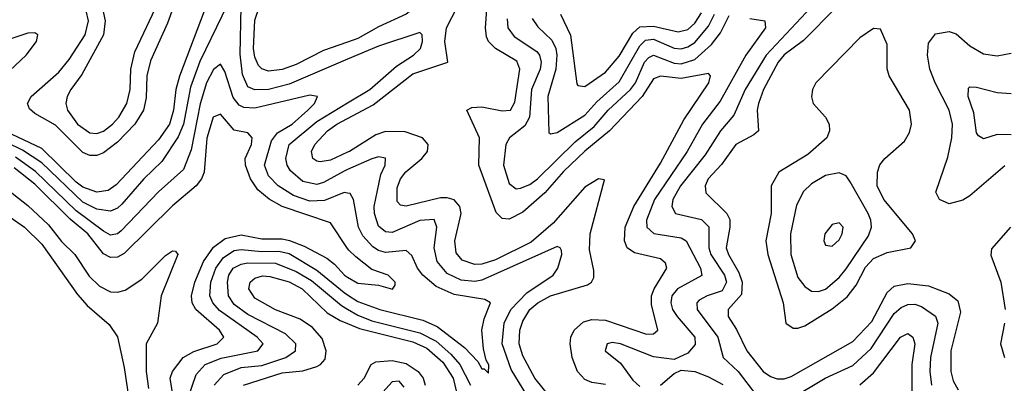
# Model space of a CAD drawing. Header units: inches. Extents: x 1308407 to 1441228, y 959628 to 1036311.
# Tile 196 of 256: x 1319046 to 1321911, y 1033415 to 1034474. Entities that reach past the tile are written whole.
import ezdxf

# ---------------------------------------------------------------- set-up
doc = ezdxf.new("R2010")
doc.units = ezdxf.units.IN
doc.header["$MEASUREMENT"] = 0
doc.layers.add('B3013', color=7, linetype='Continuous')
doc.layers.add('B3023', color=7, linetype='Continuous')

msp = doc.modelspace()

# ---------------------------------------------------------------- linework, layer by layer
at = {"layer": 'B3013', "color": 5}
for points, elevation in [([(1319534.5, 1034625.5), (1319476.2, 1034463.8), (1319426.6, 1034353.4), (1319415.9, 1034310), (1319413.9, 1034246.1), (1319406.3, 1034210), (1319381, 1034170), (1319330, 1034117.6), (1319290, 1034086.3), (1319270, 1034078.5), (1319250, 1034078.5), (1319230, 1034087), (1319150, 1034166.3), (1319090, 1034200.5), (1319074.2, 1034214.2), (1319069, 1034230), (1319079.6, 1034250), (1319159.5, 1034320.5), (1319190, 1034357.8), (1319236.3, 1034430), (1319246.3, 1034470), (1319239.7, 1034499.7)], 2620), ([(1319603.9, 1034556.1), (1319510.5, 1034309.5), (1319500.5, 1034270), (1319493.5, 1034210), (1319481.9, 1034170), (1319450, 1034123.9), (1319327, 1033993), (1319303.7, 1033976.3), (1319270, 1033971.6), (1319230, 1033986.4), (1319210, 1034000.6), (1319110, 1034098.3), (1318952.8, 1034172.8)], 2580), ([(1320000, 1034408.1), (1319930, 1034383.6), (1319850, 1034343.6), (1319810, 1034328.3), (1319770, 1034323.4), (1319750.1, 1034330.1), (1319740.7, 1034340.7), (1319730, 1034364.5), (1319726.6, 1034390), (1319730, 1034472), (1319756.6, 1034550)], 2580), ([(1319650, 1034517.8), (1319570, 1034351.8), (1319543, 1034277), (1319522.4, 1034170), (1319507.1, 1034132.9), (1319459.4, 1034060.6), (1319407.1, 1034010), (1319342.9, 1033937.1), (1319330, 1033925), (1319310, 1033915.9), (1319270, 1033922), (1319230, 1033942.3), (1319110, 1034056.6), (1319053.8, 1034093.8), (1319010, 1034115.6)], 2560), ([(1319286.5, 1034506.5), (1319294.3, 1034470), (1319289.5, 1034430), (1319226.3, 1034313.7), (1319194.3, 1034270), (1319183.7, 1034250), (1319179.9, 1034230), (1319184.6, 1034210), (1319214.3, 1034170), (1319250, 1034144.7), (1319270, 1034142.1), (1319290, 1034149.1), (1319316.1, 1034170), (1319334.3, 1034190), (1319357.2, 1034230), (1319367.3, 1034270), (1319369.4, 1034330), (1319380.4, 1034379.6), (1319450, 1034525.8)], 2640), ([(1320000, 1034358.5), (1319830, 1034285.9), (1319770, 1034270.3), (1319730, 1034269), (1319710, 1034278.4), (1319694, 1034314), (1319687, 1034373), (1319690.6, 1034510.6)], 2560), ([(1318935.7, 1034250), (1319065.1, 1034370), (1319094.8, 1034410), (1319099, 1034430), (1319090, 1034435.1), (1319070, 1034433.9), (1318976.3, 1034403.7)], 2580), ([(1320000, 1033969.1), (1319990, 1033970.9), (1319932.4, 1033947.6), (1319890, 1033945.8), (1319842.2, 1033962.2), (1319798.2, 1033990), (1319770, 1034019.3), (1319758.4, 1034050), (1319778.5, 1034121.5), (1319795.7, 1034144.3), (1319838.8, 1034170), (1319884, 1034210), (1319903.8, 1034230), (1319912.1, 1034250), (1319890, 1034254.2), (1319730, 1034216.4), (1319697.8, 1034217.8), (1319684.7, 1034224.7), (1319667, 1034247), (1319642.6, 1034322.6), (1319630, 1034343.8), (1319610, 1034328.3), (1319589.5, 1034290), (1319571, 1034229), (1319545.1, 1034094.9), (1319522.4, 1034037.6), (1319450, 1033972.6), (1319341.2, 1033858.8), (1319330, 1033850.5), (1319310, 1033846.9), (1319290, 1033857.7), (1319210, 1033917.3), (1319091.7, 1034031.7), (1319033.7, 1034073.7)], 2540), ([(1320000, 1034037.6), (1319990, 1034033.1), (1319930, 1033999.4), (1319910, 1033994.4), (1319870, 1034002.9), (1319833.9, 1034033.9), (1319824.3, 1034050), (1319819.9, 1034070), (1319830.1, 1034110), (1319910, 1034177.4), (1320000, 1034231.3)], 2560), ([(1320000, 1033807.8), (1319950, 1033882.6), (1319809.9, 1033929.9), (1319771.4, 1033951.3), (1319738.4, 1033978.4), (1319717.5, 1034010), (1319702.9, 1034050), (1319702.3, 1034070), (1319720.3, 1034110), (1319721.8, 1034130), (1319710, 1034144.6), (1319670, 1034151.7), (1319630, 1034198.6), (1319608.5, 1034190), (1319590, 1034128.8), (1319582.3, 1034030), (1319574.4, 1034010), (1319559.4, 1033990), (1319490, 1033932.3), (1319350, 1033793.4), (1319330, 1033782.7), (1319310, 1033781.8), (1319290, 1033792.6), (1319244.6, 1033850), (1319193.1, 1033893.1), (1319090, 1033994.5), (1319030, 1034042.4)], 2520), ([(1320000, 1034087.7), (1319950, 1034064.5), (1319920.2, 1034060.2), (1319910, 1034061.5), (1319899.1, 1034070), (1319895.1, 1034090), (1319904.1, 1034110), (1319941.4, 1034150), (1319968.9, 1034170), (1320000, 1034186.4)], 2580), ([(1318997, 1033990), (1319070, 1033932.6), (1319130, 1033877), (1319167.9, 1033827.9), (1319206, 1033790), (1319247.6, 1033727.6), (1319278, 1033698), (1319310, 1033681.6), (1319330, 1033680.4), (1319353.2, 1033686.8), (1319401.1, 1033718.9), (1319470, 1033787.5), (1319490, 1033800.6), (1319499.5, 1033799.5), (1319506.4, 1033790), (1319457.7, 1033670), (1319447, 1033590), (1319413.6, 1033530), (1319413.6, 1033450), (1319420.6, 1033400.6)], 2480), ([(1319018.4, 1033898.4), (1319059.6, 1033870), (1319110, 1033820.2), (1319213.9, 1033673.9), (1319242, 1033642), (1319306.6, 1033586.6), (1319330, 1033551), (1319350, 1033461), (1319372.3, 1033312.3)], 2460), ([(1319493.1, 1033370), (1319484.1, 1033430), (1319490.1, 1033450), (1319521.4, 1033490), (1319552.4, 1033507.6), (1319620.7, 1033530), (1319640.1, 1033550), (1319627.1, 1033570), (1319558.1, 1033630), (1319547.6, 1033650), (1319546, 1033670), (1319555.5, 1033710), (1319580.6, 1033770), (1319610, 1033811.6), (1319643.6, 1033836.4), (1319690, 1033847.7), (1319750, 1033836.2), (1319810, 1033835.8), (1319831, 1033831), (1319874, 1033814), (1319939.1, 1033779.1), (1319961.8, 1033761.8), (1319990.5, 1033730), (1320000, 1033724.3)], 2520), ([(1319534.9, 1033370), (1319559.1, 1033440.9), (1319585.6, 1033470), (1319631.9, 1033488.1), (1319739, 1033510), (1319754.2, 1033530), (1319736.9, 1033550), (1319626.8, 1033626.8), (1319607.4, 1033650), (1319599.5, 1033670), (1319602.2, 1033710), (1319616.1, 1033750), (1319638.5, 1033781.5), (1319670, 1033801.6), (1319690, 1033804.8), (1319750, 1033799), (1319800.1, 1033800.1), (1319830, 1033793.2), (1319910, 1033744.4), (1319990, 1033679.3), (1320000, 1033672.8)], 2540), ([(1319612, 1033410), (1319639.5, 1033440.5), (1319690, 1033461.6), (1319750, 1033467), (1319820.5, 1033490), (1319848.6, 1033510), (1319849.2, 1033530), (1319819.7, 1033559.7), (1319710, 1033616), (1319670, 1033645.1), (1319653.5, 1033670), (1319650.6, 1033710), (1319654.6, 1033730), (1319667, 1033750), (1319690, 1033761.7), (1319710, 1033765.8), (1319790, 1033764.8), (1319850, 1033741.1), (1319894.8, 1033714.8), (1319982.1, 1033642.1), (1320000, 1033631.3)], 2560), ([(1319696.6, 1033410), (1319810, 1033445.9), (1319870, 1033451.4), (1319910, 1033464.1), (1319921.3, 1033470), (1319934.3, 1033485.7), (1319937.9, 1033510), (1319925.5, 1033545.5), (1319897.7, 1033577.7), (1319862.3, 1033602.3), (1319790, 1033629), (1319730, 1033663.1), (1319712.7, 1033690), (1319716.8, 1033710), (1319730, 1033721.1), (1319752, 1033728), (1319773.6, 1033726.4), (1319830, 1033710.2), (1319867.8, 1033690), (1319940.9, 1033620.9), (1319978.3, 1033598.3), (1320000, 1033589.2)], 2580)]:
    msp.add_lwpolyline(points, dxfattribs=dict(at, elevation=elevation))
at = {"layer": 'B3023', "color": 5}
for points, elevation in [([(1320000, 1034186.4), (1320074.3, 1034225.7), (1320190, 1034315.9), (1320291.5, 1034350), (1320283, 1034410), (1320287.6, 1034450), (1320319, 1034510), (1320335.2, 1034564.8), (1320368.3, 1034610), (1320370, 1034643), (1320362.6, 1034637.4), (1320350, 1034637.2), (1320293.8, 1034586.2), (1320170, 1034489.3), (1320090, 1034453.1), (1320030, 1034418.6), (1320000, 1034408.1)], 2580), ([(1320750, 1033411.8), (1320710, 1033417.9), (1320690, 1033426.3), (1320669, 1033450), (1320653, 1033490), (1320647.2, 1033530), (1320649.7, 1033550), (1320658.9, 1033570), (1320685.8, 1033594.2), (1320710, 1033601.5), (1320750, 1033599.4), (1320870, 1033558.7), (1320890, 1033559.3), (1320902.1, 1033570), (1320884.4, 1033644.4), (1320884.5, 1033670), (1320891.5, 1033690), (1320928.9, 1033750), (1320924.7, 1033764.7), (1320910, 1033777.2), (1320835, 1033795), (1320813.5, 1033810), (1320805.1, 1033830), (1320807.2, 1033870), (1320832.8, 1033930), (1320910, 1034056.2), (1320977.8, 1034182.2), (1321050.9, 1034290), (1321055.9, 1034310), (1321050, 1034317.4), (1320970, 1034302), (1320910, 1034309.1), (1320890, 1034301.3), (1320857, 1034250), (1320761.6, 1034150), (1320690, 1034091.1), (1320628.5, 1034031.5), (1320574.2, 1033970), (1320510, 1033913), (1320470, 1033892.8), (1320450, 1033895.1), (1320432.6, 1033912.6), (1320382, 1034050), (1320383.8, 1034130), (1320347.2, 1034210), (1320361.6, 1034218.4), (1320390, 1034220.1), (1320450, 1034207.9), (1320474.2, 1034210), (1320486.4, 1034233.6), (1320501.1, 1034330), (1320492.4, 1034352.4), (1320430, 1034390.1), (1320409.8, 1034409.8), (1320403.9, 1034423.9), (1320401.1, 1034450), (1320407.3, 1034530)], 2620), ([(1321348.4, 1034510), (1321217.7, 1034370), (1321156.1, 1034270), (1321123.9, 1034196.1), (1321084.7, 1034150), (1321040.1, 1034079.9), (1320968.5, 1033990), (1320946.3, 1033950), (1320943, 1033930), (1320953.8, 1033910), (1321030, 1033891.8), (1321051, 1033871), (1321050.6, 1033810), (1321056.7, 1033790), (1321096.4, 1033730), (1321102.4, 1033710), (1321090, 1033684.8), (1321045.6, 1033670), (1321022.7, 1033657.3), (1321015.5, 1033650), (1321017.4, 1033630), (1321077.3, 1033550), (1321092.8, 1033490), (1321136.3, 1033450), (1321190, 1033379.4)], 2660), ([(1321422.3, 1034510), (1321326.6, 1034413.4), (1321270, 1034371.7), (1321252.3, 1034350), (1321210.1, 1034270), (1321194.9, 1034230), (1321191.4, 1034210), (1321195.3, 1034150), (1321181.7, 1034138.3), (1321129.6, 1034110.4), (1321087.4, 1034052.6), (1321048.6, 1034010), (1321039.9, 1033990), (1321042.5, 1033970), (1321103.2, 1033910), (1321111.9, 1033891.9), (1321112.4, 1033870), (1321101.7, 1033810), (1321107.7, 1033790), (1321138.2, 1033738.2), (1321147.8, 1033710), (1321146, 1033674), (1321106.7, 1033630), (1321106.9, 1033610), (1321131.8, 1033571.8), (1321161.8, 1033510), (1321208.9, 1033450), (1321230, 1033434.8), (1321250, 1033428.3), (1321270, 1033428.7), (1321290, 1033435.6), (1321470, 1033537.1), (1321524.7, 1033595.3), (1321570, 1033679.4), (1321590, 1033697.9), (1321630, 1033705.7), (1321690, 1033698.9), (1321750, 1033675.6), (1321775.6, 1033655.6), (1321782.8, 1033622.8), (1321754.8, 1033510), (1321754.5, 1033450), (1321762.1, 1033422.1), (1321776.3, 1033396.3)], 2680), ([(1320464.2, 1034475.8), (1320466.4, 1034450), (1320484.8, 1034424.8), (1320550, 1034381.1), (1320558.2, 1034370), (1320563.4, 1034350), (1320560.5, 1034330), (1320535.2, 1034270), (1320529.3, 1034190), (1320515.3, 1034164.7), (1320470.7, 1034130), (1320460.1, 1034110), (1320453.2, 1034050), (1320470, 1033996.5), (1320490, 1033981.2), (1320503.2, 1033983.2), (1320530, 1033994.1), (1320552.5, 1034010), (1320661.5, 1034118.5), (1320717.4, 1034162.6), (1320758.1, 1034210), (1320822.9, 1034270), (1320837.3, 1034290), (1320864, 1034350), (1320876.5, 1034363.5), (1320890, 1034370.6), (1320950, 1034346.7), (1320970, 1034345.6), (1321010, 1034358.1), (1321058.9, 1034401.1), (1321084.6, 1034435.4), (1321110, 1034485.9)], 2640), ([(1320537.2, 1034477.2), (1320553.2, 1034453.2), (1320594.2, 1034414.2), (1320605.5, 1034390), (1320608.9, 1034370), (1320605.5, 1034330), (1320582.1, 1034250), (1320585.3, 1034145.3), (1320590, 1034141.3), (1320610, 1034145.4), (1320690, 1034195.8), (1320725.2, 1034234.8), (1320790, 1034293.2), (1320850, 1034397.2), (1320866.4, 1034413.6), (1320890, 1034417.2), (1320950, 1034391), (1320970, 1034389.2), (1320990, 1034394.6), (1321010, 1034407.1), (1321050, 1034454.8), (1321067.5, 1034490)], 2660), ([(1320619.4, 1034490), (1320648.8, 1034428.8), (1320667.3, 1034287.3), (1320670, 1034282.3), (1320690, 1034279.2), (1320750, 1034320.8), (1320790, 1034367.5), (1320830, 1034434.8), (1320850, 1034452.4), (1320890, 1034454.6), (1320961.9, 1034438.1), (1320990, 1034445.1), (1321010, 1034463.7), (1321030, 1034493.9)], 2680), ([(1321170, 1034476.9), (1321214, 1034470), (1321215.7, 1034450), (1321159, 1034370), (1321083.6, 1034236.4), (1321032.3, 1034170), (1320987.7, 1034090), (1320892.5, 1033950), (1320869.1, 1033890), (1320870.6, 1033870), (1320891, 1033851), (1320970, 1033839.1), (1320985.1, 1033830), (1321027, 1033750), (1321030.9, 1033729.1), (1320959.4, 1033690), (1320943.1, 1033670), (1320939.9, 1033650), (1320945.6, 1033630), (1320958.3, 1033610), (1321010.1, 1033550), (1321011.3, 1033528.7), (1320990, 1033502.8), (1320950, 1033485), (1320890, 1033492.2), (1320793.5, 1033530), (1320770, 1033533.9), (1320754.9, 1033530), (1320749.3, 1033510), (1320793.5, 1033473.5), (1320830, 1033424.2), (1320850, 1033406.4)], 2640), ([(1320000, 1034231.3), (1320064.7, 1034270), (1320142, 1034338), (1320191.4, 1034370), (1320212.3, 1034390), (1320218.1, 1034410), (1320217, 1034430), (1320210, 1034436.6), (1320090, 1034396.9), (1320000, 1034358.5)], 2560), ([(1321912, 1034048), (1321810, 1033961.1), (1321790, 1033948.8), (1321750, 1033938.1), (1321721.5, 1033950), (1321711.6, 1033971.6), (1321746.6, 1034073.4), (1321757.9, 1034130), (1321759.4, 1034170), (1321750.3, 1034210), (1321709, 1034290), (1321693.4, 1034330), (1321686.9, 1034370), (1321690, 1034404.9), (1321710, 1034432.5), (1321750, 1034439.5), (1321770, 1034432.5), (1321810, 1034397.4), (1321850, 1034374.7), (1321890, 1034368.8), (1321930, 1034375.9)], 2680), ([(1321930, 1034138.1), (1321890, 1034139.9), (1321850, 1034126.5), (1321835.3, 1034135.3), (1321830, 1034144.5), (1321822.3, 1034202.3), (1321805.4, 1034250), (1321805.9, 1034274.1), (1321810, 1034277.8), (1321830, 1034277.3), (1321890, 1034261.6), (1321930, 1034259.1)], 2660), ([(1320593.2, 1033370), (1320544.8, 1033430), (1320510, 1033495.5), (1320499.3, 1033530), (1320501, 1033570), (1320510, 1033596.1), (1320530.4, 1033630), (1320552.9, 1033650), (1320590, 1033669.7), (1320697.6, 1033702.4), (1320709.4, 1033710), (1320716.3, 1033723.7), (1320716.6, 1033743.4), (1320704.1, 1033804.1), (1320705.9, 1033850), (1320747.1, 1034007.1), (1320730, 1034010.5), (1320690, 1033986), (1320598.2, 1033881.8), (1320534.2, 1033825.8), (1320430, 1033774.6), (1320390, 1033762.4), (1320370, 1033761), (1320333.4, 1033773.4), (1320315.4, 1033795.4), (1320311.9, 1033830), (1320330.3, 1033910), (1320326.1, 1033930), (1320310, 1033949.1), (1320290, 1033955.2), (1320270, 1033955.2), (1320170, 1033930.6), (1320153.4, 1033933.4), (1320144.5, 1033944.5), (1320144.3, 1033984.3), (1320153.8, 1034010), (1320169.3, 1034030.7), (1320216.3, 1034070), (1320232.1, 1034090), (1320234.1, 1034110), (1320217.6, 1034130), (1320167.7, 1034147.7), (1320110, 1034148.3), (1320081.7, 1034138.3), (1320005, 1034090), (1320000, 1034087.7)], 2580), ([(1320520.9, 1033380.9), (1320475.7, 1033455.7), (1320449.6, 1033530), (1320455.8, 1033590), (1320475.1, 1033630), (1320521.4, 1033678.6), (1320597.5, 1033730), (1320612, 1033750), (1320623.2, 1033790), (1320621.8, 1033801.8), (1320618, 1033810), (1320610, 1033813.1), (1320390, 1033715.2), (1320370, 1033711.6), (1320330, 1033715.7), (1320290, 1033734.7), (1320260.2, 1033770), (1320251.5, 1033810), (1320259.7, 1033870), (1320252.2, 1033892.2), (1320210, 1033888.8), (1320130, 1033854.5), (1320110, 1033856.5), (1320090, 1033872.7), (1320077.8, 1033910), (1320077.5, 1033930), (1320096.6, 1034023.4), (1320108.8, 1034050), (1320110, 1034070.2), (1320090, 1034074), (1320070, 1034068.8), (1320000, 1034037.6)], 2560), ([(1320000, 1033672.8), (1320030, 1033653.4), (1320093.3, 1033630), (1320219.2, 1033599.2), (1320260.8, 1033580.8), (1320339.7, 1033519.7), (1320378.7, 1033478.7), (1320390, 1033457.8), (1320397.6, 1033457.6), (1320410, 1033445.1), (1320411, 1033469), (1320403.1, 1033483.1), (1320395.6, 1033515.6), (1320390.9, 1033570), (1320397.1, 1033602.9), (1320415.2, 1033650), (1320399.5, 1033659.5), (1320310, 1033673.9), (1320257.3, 1033697.3), (1320218.8, 1033730), (1320203.3, 1033750), (1320186.9, 1033786.9), (1320170, 1033801.9), (1320110, 1033795.8), (1320090, 1033801.8), (1320073, 1033813), (1320044.4, 1033844.4), (1320031.5, 1033870), (1320017.1, 1033950), (1320007.7, 1033967.7), (1320000, 1033969.1)], 2540), ([(1321928.2, 1033870), (1321873.4, 1033806.6), (1321871.8, 1033788.2), (1321900.8, 1033710), (1321913.3, 1033630)], 2720), ([(1320000, 1033724.3), (1320030, 1033706.5), (1320090, 1033701.2), (1320130.2, 1033689.8), (1320138.6, 1033701.4), (1320138, 1033710), (1320118.2, 1033730), (1320070, 1033746.4), (1320023.4, 1033783.4), (1320003.1, 1033803.1), (1320000, 1033807.8)], 2520), ([(1320000, 1033631.3), (1320030, 1033613.2), (1320070, 1033597.5), (1320210, 1033562.7), (1320257.9, 1033537.9), (1320300.5, 1033500.5), (1320326.2, 1033470), (1320357.5, 1033410)], 2560), ([(1321290, 1033370.7), (1321389.3, 1033430), (1321470, 1033467.4), (1321522.9, 1033517.1), (1321590, 1033618.6), (1321610, 1033636.2), (1321630, 1033644.7), (1321650, 1033645.2), (1321670, 1033639.1), (1321710.8, 1033610.8), (1321717.5, 1033590), (1321695.7, 1033490), (1321693.4, 1033450), (1321699, 1033410)], 2660), ([(1320000, 1033589.2), (1320034.7, 1033574.7), (1320190, 1033535.9), (1320230, 1033517.7), (1320276.6, 1033476.6), (1320306.9, 1033430), (1320317, 1033390)], 2580), ([(1321911, 1033590), (1321899.6, 1033530), (1321911.5, 1033490)], 2720), ([(1321490, 1033410.8), (1321530, 1033446), (1321608.1, 1033550), (1321630, 1033560.1), (1321644.8, 1033550), (1321650.4, 1033530.4), (1321641.6, 1033470), (1321641.3, 1033390)], 2640), ([(1320029.6, 1033410.4), (1320048.2, 1033430), (1320068.4, 1033470), (1320081.8, 1033478.2), (1320130, 1033482), (1320170, 1033473.3), (1320204.9, 1033450), (1320219.6, 1033430), (1320225.9, 1033410)], 2620), ([(1320909.8, 1033410), (1320950, 1033443.9), (1320970, 1033453.8), (1321010, 1033449.4), (1321050, 1033434.6), (1321091.7, 1033411.7)], 2640), ([(1320164.1, 1033404.1), (1320150, 1033421.9), (1320130, 1033419.2), (1320102.7, 1033390)], 2640)]:
    msp.add_lwpolyline(points, dxfattribs=dict(at, elevation=elevation))
for points, elevation in [([(1321530, 1034447.8), (1321490, 1034420.6), (1321362.1, 1034290), (1321352.2, 1034270), (1321349.3, 1034249.3), (1321354.1, 1034230), (1321390.7, 1034190), (1321401.2, 1034170), (1321402, 1034150), (1321394.4, 1034130), (1321338.6, 1034081.4), (1321254.2, 1034030), (1321232.1, 1033990), (1321231.8, 1033910), (1321216.5, 1033830), (1321222.8, 1033790), (1321267.2, 1033650), (1321275.1, 1033590), (1321295.9, 1033575.9), (1321310, 1033575.5), (1321330, 1033582.4), (1321410, 1033632.3), (1321453, 1033667), (1321479.5, 1033700.5), (1321507, 1033753), (1321530, 1033778.9), (1321570, 1033796.3), (1321638.2, 1033810), (1321651.8, 1033830), (1321643.4, 1033850), (1321560.3, 1033950), (1321540.6, 1033990), (1321541.6, 1034030), (1321548.8, 1034051.2), (1321562.9, 1034070), (1321619.9, 1034120.1), (1321634.5, 1034145.6), (1321640.8, 1034170), (1321635, 1034210), (1321575.4, 1034310), (1321569.4, 1034330.6), (1321570, 1034401.2), (1321550, 1034445.7)], 2720), ([(1321430, 1034027.7), (1321390, 1034020.5), (1321350, 1033996.1), (1321326.2, 1033973.8), (1321306, 1033934), (1321288.4, 1033850), (1321289.2, 1033790), (1321310, 1033723.2), (1321330, 1033697.1), (1321350, 1033683.2), (1321370, 1033682.9), (1321390, 1033689.7), (1321430, 1033723), (1321450, 1033748.6), (1321515.4, 1033844.6), (1321523.8, 1033870), (1321522.2, 1033890), (1321514.4, 1033910), (1321461.6, 1034001.6), (1321450, 1034018.7)], 2740), ([(1321430, 1033882.2), (1321410, 1033878), (1321388.7, 1033850), (1321385.5, 1033830), (1321390, 1033817.1), (1321410, 1033814.4), (1321430, 1033832.9), (1321439.1, 1033850), (1321441.5, 1033870)], 2760)]:
    msp.add_lwpolyline(points, close=True, dxfattribs=dict(at, elevation=elevation))

doc.saveas('drawing.dxf')
